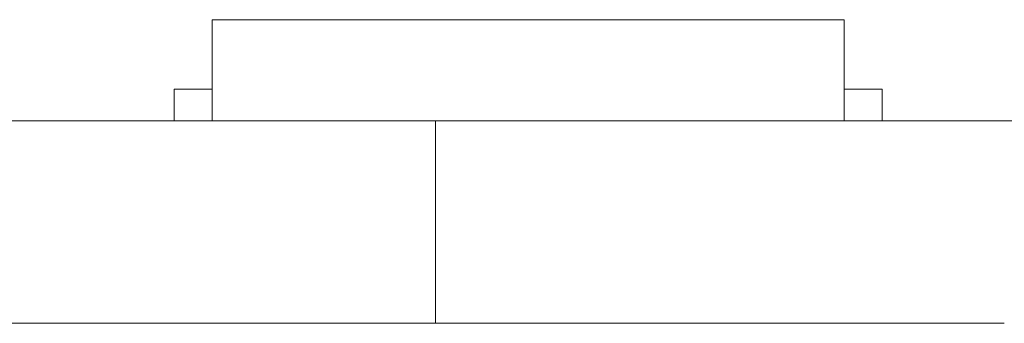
# Model space of a CAD drawing. Header units: inches. Extents: x -36 to 647, y 177 to 609.
# Tile 207 of 256: x 512.5 to 520.29, y 456.47 to 458.87. Entities that reach past the tile are written whole.
import ezdxf

# ---------------------------------------------------------------- set-up
doc = ezdxf.new("R2010")
doc.units = ezdxf.units.IN
doc.header["$MEASUREMENT"] = 0
doc.layers.add('1', color=7, linetype='Continuous')

# ---------------------------------------------------------------- blocks, each defined once
blk = doc.blocks.new('block 2250')
at = {"layer": '1', "color": 155, "lineweight": 18, "true_color": 0x4c7299}
blk.add_lwpolyline([(514.0267, 458.8689), (519.0267, 458.8689)], dxfattribs=at)
blk = doc.blocks.new('block 2251')
at = {"layer": '1', "color": 155, "lineweight": 18, "true_color": 0x4c7299}
blk.add_lwpolyline([(513.7267, 458.3189), (514.0267, 458.3189)], dxfattribs=at)
blk = doc.blocks.new('block 2264')
at = {"layer": '1', "color": 155, "lineweight": 18, "true_color": 0x4c7299}
blk.add_lwpolyline([(515.7924, 458.0689), (406.9054, 458.0689)], dxfattribs=at)
blk = doc.blocks.new('block 2293')
at = {"layer": '1', "color": 155, "lineweight": 18, "true_color": 0x4c7299}
blk.add_lwpolyline([(519.3267, 458.3189), (519.0267, 458.3189)], dxfattribs=at)
blk = doc.blocks.new('block 2541')
at = {"layer": '1', "color": 155, "lineweight": 18, "true_color": 0x4c7299}
blk.add_lwpolyline([(514.0267, 458.8689), (514.0267, 458.0689)], dxfattribs=at)
blk = doc.blocks.new('block 2542')
at = {"layer": '1', "color": 155, "lineweight": 18, "true_color": 0x4c7299}
blk.add_lwpolyline([(519.0267, 458.8689), (519.0267, 458.0689)], dxfattribs=at)
blk = doc.blocks.new('block 2543')
at = {"layer": '1', "color": 155, "lineweight": 18, "true_color": 0x4c7299}
blk.add_lwpolyline([(513.7267, 458.3189), (513.7267, 458.0689)], dxfattribs=at)
blk = doc.blocks.new('block 2544')
at = {"layer": '1', "color": 155, "lineweight": 18, "true_color": 0x4c7299}
blk.add_lwpolyline([(519.3267, 458.3189), (519.3267, 458.0689)], dxfattribs=at)
blk = doc.blocks.new('block 2573')
at = {"layer": '1', "color": 155, "lineweight": 18, "true_color": 0x4c7299}
blk.add_lwpolyline([(515.7924, 456.4689), (515.7924, 458.0689)], dxfattribs=at)
blk = doc.blocks.new('block 2579')
at = {"layer": '1', "color": 155, "lineweight": 18, "true_color": 0x4c7299}
blk.add_lwpolyline([(515.7924, 456.4689), (406.9054, 456.4689)], dxfattribs=at)
blk = doc.blocks.new('block 2718')
at = {"layer": '1', "color": 18, "lineweight": 13, "true_color": 0x4c0000}
blk.add_lwpolyline([(519.1081, 458.0689), (516.0478, 458.0689)], dxfattribs=at)
blk = doc.blocks.new('block 2721')
at = {"layer": '1', "color": 18, "lineweight": 13, "true_color": 0x4c0000}
blk.add_lwpolyline([(519.1081, 458.0689), (516.0478, 458.0689)], dxfattribs=at)
blk = doc.blocks.new('block 2755')
at = {"layer": '1', "color": 18, "lineweight": 13, "true_color": 0x4c0000}
blk.add_lwpolyline([(515.7924, 458.0689), (406.9054, 458.0689)], dxfattribs=at)
blk = doc.blocks.new('block 2761')
at = {"layer": '1', "color": 18, "lineweight": 13, "true_color": 0x4c0000}
blk.add_lwpolyline([(515.7924, 458.0689), (406.9054, 458.0689)], dxfattribs=at)
blk = doc.blocks.new('block 2845')
at = {"layer": '1', "color": 18, "lineweight": 13, "true_color": 0x4c0000}
blk.add_lwpolyline([(395.5667, 458.0689), (527.1311, 458.0689)], dxfattribs=at)
blk = doc.blocks.new('block 2846')
at = {"layer": '1', "color": 18, "lineweight": 13, "true_color": 0x4c0000}
blk.add_lwpolyline([(395.5667, 458.0689), (527.1311, 458.0689)], dxfattribs=at)
blk = doc.blocks.new('block 2860')
at = {"layer": '1', "color": 18, "lineweight": 13, "true_color": 0x4c0000}
blk.add_lwpolyline([(519.1081, 458.0689), (516.0478, 458.0689)], dxfattribs=at)
blk = doc.blocks.new('block 2870')
at = {"layer": '1', "color": 18, "lineweight": 13, "true_color": 0x4c0000}
blk.add_lwpolyline([(519.1081, 458.0689), (516.0478, 458.0689)], dxfattribs=at)
blk = doc.blocks.new('block 2876')
at = {"layer": '1', "color": 18, "lineweight": 13, "true_color": 0x4c0000}
blk.add_lwpolyline([(513.0482, 458.0689), (513.4482, 458.0689)], dxfattribs=at)
blk = doc.blocks.new('block 2880')
at = {"layer": '1', "color": 18, "lineweight": 13, "true_color": 0x4c0000}
blk.add_lwpolyline([(513.0482, 458.0689), (513.4482, 458.0689)], dxfattribs=at)
blk = doc.blocks.new('block 7531')
at = {"layer": '1', "color": 18, "lineweight": 13, "true_color": 0x4c0000}
blk.add_open_spline([(515.7924, 458.0689), (515.7926, 458.0689), (515.8087, 458.0689), (515.8087, 458.0689), (515.8087, 458.0689), (515.8521, 458.0689), (515.8521, 458.0689), (515.8521, 458.0689), (515.9236, 458.0689), (515.9236, 458.0689), (515.9236, 458.0689), (516.0229, 458.0689), (516.0229, 458.0689), (516.0229, 458.0689), (516.1487, 458.0689), (516.1487, 458.0689), (516.1487, 458.0689), (516.2985, 458.0689), (516.2985, 458.0689), (516.2985, 458.0689), (516.4692, 458.0689), (516.4692, 458.0689), (516.4692, 458.0689), (516.6567, 458.0689), (516.6567, 458.0689), (516.6567, 458.0689), (516.8568, 458.0689), (516.8568, 458.0689), (516.8568, 458.0689), (517.068, 458.0689), (517.068, 458.0689), (517.068, 458.0689), (517.2955, 458.0689), (517.2955, 458.0689), (517.2955, 458.0689), (517.5365, 458.0689), (517.5365, 458.0689), (517.5365, 458.0689), (518.0424, 458.0689), (518.0424, 458.0689), (518.0424, 458.0689), (518.5483, 458.0689), (518.5483, 458.0689), (518.5483, 458.0689), (518.7893, 458.0689), (518.7893, 458.0689), (518.7893, 458.0689), (519.0167, 458.0689), (519.0167, 458.0689), (519.0167, 458.0689), (519.228, 458.0689), (519.228, 458.0689), (519.228, 458.0689), (519.428, 458.0689), (519.428, 458.0689), (519.428, 458.0689), (519.6155, 458.0689), (519.6155, 458.0689), (519.6155, 458.0689), (519.7862, 458.0689), (519.7862, 458.0689), (519.7862, 458.0689), (519.9361, 458.0689), (519.9361, 458.0689), (519.9361, 458.0689), (520.0619, 458.0689), (520.0619, 458.0689), (520.0619, 458.0689), (520.1612, 458.0689), (520.1612, 458.0689), (520.1612, 458.0689), (520.2326, 458.0689), (520.2326, 458.0689), (520.2326, 458.0689), (520.2761, 458.0689), (520.2761, 458.0689), (520.2761, 458.0689), (520.2922, 458.0689), (520.2922, 458.0689)], degree=3, knots=[0, 0, 0, 0, 1, 1, 1, 2, 2, 2, 3, 3, 3, 4, 4, 4, 5, 5, 5, 6, 6, 6, 7, 7, 7, 8, 8, 8, 9, 9, 9, 10, 10, 10, 11, 11, 11, 12, 12, 12, 13, 13, 13, 14, 14, 14, 15, 15, 15, 16, 16, 16, 17, 17, 17, 18, 18, 18, 19, 19, 19, 20, 20, 20, 21, 21, 21, 22, 22, 22, 23, 23, 23, 24, 24, 24, 25, 25, 25, 26, 26, 26, 26], dxfattribs=at)
blk = doc.blocks.new('block 7532')
at = {"layer": '1', "color": 155, "lineweight": 18, "true_color": 0x4c7299}
blk.add_open_spline([(520.2924, 458.0689), (520.2924, 458.0689), (520.2802, 458.0689), (520.2802, 458.0689), (520.2802, 458.0689), (520.2442, 458.0689), (520.2442, 458.0689), (520.2442, 458.0689), (520.1834, 458.0689), (520.1834, 458.0689), (520.1834, 458.0689), (520.098, 458.0689), (520.098, 458.0689), (520.098, 458.0689), (519.9887, 458.0689), (519.9887, 458.0689), (519.9887, 458.0689), (519.8571, 458.0689), (519.8571, 458.0689), (519.8571, 458.0689), (519.7058, 458.0689), (519.7058, 458.0689), (519.7058, 458.0689), (519.5378, 458.0689), (519.5378, 458.0689), (519.5378, 458.0689), (519.3564, 458.0689), (519.3564, 458.0689), (519.3564, 458.0689), (519.1655, 458.0689), (519.1655, 458.0689), (519.1655, 458.0689), (518.9629, 458.0689), (518.9629, 458.0689), (518.9629, 458.0689), (518.7462, 458.0689), (518.7462, 458.0689), (518.7462, 458.0689), (518.5182, 458.0689), (518.5182, 458.0689), (518.5182, 458.0689), (518.0422, 458.0689), (518.0422, 458.0689), (518.0422, 458.0689), (517.5662, 458.0689), (517.5662, 458.0689), (517.5662, 458.0689), (517.3382, 458.0689), (517.3382, 458.0689), (517.3382, 458.0689), (517.1215, 458.0689), (517.1215, 458.0689), (517.1215, 458.0689), (516.919, 458.0689), (516.919, 458.0689), (516.919, 458.0689), (516.728, 458.0689), (516.728, 458.0689), (516.728, 458.0689), (516.5467, 458.0689), (516.5467, 458.0689), (516.5467, 458.0689), (516.3787, 458.0689), (516.3787, 458.0689), (516.3787, 458.0689), (516.2274, 458.0689), (516.2274, 458.0689), (516.2274, 458.0689), (516.0959, 458.0689), (516.0959, 458.0689), (516.0959, 458.0689), (515.9866, 458.0689), (515.9866, 458.0689), (515.9866, 458.0689), (515.9012, 458.0689), (515.9012, 458.0689), (515.9012, 458.0689), (515.8405, 458.0689), (515.8405, 458.0689), (515.8405, 458.0689), (515.8045, 458.0689), (515.8045, 458.0689), (515.8045, 458.0689), (515.7924, 458.0689), (515.7924, 458.0689)], degree=3, knots=[0, 0, 0, 0, 1, 1, 1, 2, 2, 2, 3, 3, 3, 4, 4, 4, 5, 5, 5, 6, 6, 6, 7, 7, 7, 8, 8, 8, 9, 9, 9, 10, 10, 10, 11, 11, 11, 12, 12, 12, 13, 13, 13, 14, 14, 14, 15, 15, 15, 16, 16, 16, 17, 17, 17, 18, 18, 18, 19, 19, 19, 20, 20, 20, 21, 21, 21, 22, 22, 22, 23, 23, 23, 24, 24, 24, 25, 25, 25, 26, 26, 26, 27, 27, 27, 28, 28, 28, 28], dxfattribs=at)
blk = doc.blocks.new('block 7541')
at = {"layer": '1', "color": 155, "lineweight": 18, "true_color": 0x4c7299}
blk.add_open_spline([(520.2924, 456.4689), (520.2924, 456.4689), (520.2802, 456.4689), (520.2802, 456.4689), (520.2802, 456.4689), (520.2442, 456.4689), (520.2442, 456.4689), (520.2442, 456.4689), (520.1834, 456.4689), (520.1834, 456.4689), (520.1834, 456.4689), (520.098, 456.4689), (520.098, 456.4689), (520.098, 456.4689), (519.9887, 456.4689), (519.9887, 456.4689), (519.9887, 456.4689), (519.8571, 456.4689), (519.8571, 456.4689), (519.8571, 456.4689), (519.7058, 456.4689), (519.7058, 456.4689), (519.7058, 456.4689), (519.5378, 456.4689), (519.5378, 456.4689), (519.5378, 456.4689), (519.3564, 456.4689), (519.3564, 456.4689), (519.3564, 456.4689), (519.1655, 456.4689), (519.1655, 456.4689), (519.1655, 456.4689), (518.9629, 456.4689), (518.9629, 456.4689), (518.9629, 456.4689), (518.7462, 456.4689), (518.7462, 456.4689), (518.7462, 456.4689), (518.5182, 456.4689), (518.5182, 456.4689), (518.5182, 456.4689), (518.0422, 456.4689), (518.0422, 456.4689), (518.0422, 456.4689), (517.5662, 456.4689), (517.5662, 456.4689), (517.5662, 456.4689), (517.3382, 456.4689), (517.3382, 456.4689), (517.3382, 456.4689), (517.1215, 456.4689), (517.1215, 456.4689), (517.1215, 456.4689), (516.919, 456.4689), (516.919, 456.4689), (516.919, 456.4689), (516.728, 456.4689), (516.728, 456.4689), (516.728, 456.4689), (516.5467, 456.4689), (516.5467, 456.4689), (516.5467, 456.4689), (516.3787, 456.4689), (516.3787, 456.4689), (516.3787, 456.4689), (516.2274, 456.4689), (516.2274, 456.4689), (516.2274, 456.4689), (516.0959, 456.4689), (516.0959, 456.4689), (516.0959, 456.4689), (515.9866, 456.4689), (515.9866, 456.4689), (515.9866, 456.4689), (515.9012, 456.4689), (515.9012, 456.4689), (515.9012, 456.4689), (515.8405, 456.4689), (515.8405, 456.4689), (515.8405, 456.4689), (515.8045, 456.4689), (515.8045, 456.4689), (515.8045, 456.4689), (515.7924, 456.4689), (515.7924, 456.4689)], degree=3, knots=[0, 0, 0, 0, 1, 1, 1, 2, 2, 2, 3, 3, 3, 4, 4, 4, 5, 5, 5, 6, 6, 6, 7, 7, 7, 8, 8, 8, 9, 9, 9, 10, 10, 10, 11, 11, 11, 12, 12, 12, 13, 13, 13, 14, 14, 14, 15, 15, 15, 16, 16, 16, 17, 17, 17, 18, 18, 18, 19, 19, 19, 20, 20, 20, 21, 21, 21, 22, 22, 22, 23, 23, 23, 24, 24, 24, 25, 25, 25, 26, 26, 26, 27, 27, 27, 28, 28, 28, 28], dxfattribs=at)
blk = doc.blocks.new('block 7542')
at = {"layer": '1', "color": 18, "lineweight": 13, "true_color": 0x4c0000}
blk.add_open_spline([(277.6797, 458.0689), (277.6797, 458.0689), (202.8704, 458.0689), (202.8704, 458.0689), (202.8704, 458.0689), (165.4658, 458.0689), (165.4658, 458.0689), (165.4658, 458.0689), (160.7902, 458.0689), (160.7902, 458.0689), (160.7902, 458.0689), (158.4524, 458.0689), (158.4524, 458.0689), (158.4524, 458.0689), (157.2662, 458.0689), (157.2662, 458.0689), (157.2662, 458.0689), (153.2884, 458.0689), (153.2884, 458.0689), (153.2884, 458.0689), (152.2514, 458.0689), (152.2514, 458.0689), (152.2514, 458.0689), (149.9136, 458.0689), (149.9136, 458.0689), (149.9136, 458.0689), (131.2113, 458.0689), (131.2113, 458.0689), (131.2113, 458.0689), (56.402, 458.0689), (56.402, 458.0689), (56.402, 458.0689), (37.6997, 458.0689), (37.6997, 458.0689), (37.6997, 458.0689), (28.3485, 458.0689), (28.3485, 458.0689), (28.3485, 458.0689), (23.673, 458.0689), (23.673, 458.0689), (23.673, 458.0689), (21.3896, 458.0689), (21.3896, 458.0689), (21.3896, 458.0689), (20.5239, 458.0689), (20.5239, 458.0689), (20.5239, 458.0689), (5.6337, 458.0689), (5.6337, 458.0689), (5.6337, 458.0689), (4.2572, 458.0689), (4.2572, 458.0689), (4.2572, 458.0689), (1.9195, 458.0689), (1.9195, 458.0689), (1.9195, 458.0689), (-2.7561, 458.0689), (-2.7561, 458.0689), (-2.7561, 458.0689), (-12.1073, 458.0689), (-12.1073, 458.0689), (-12.1073, 458.0689), (-14.3267, 458.0689), (-14.3267, 458.0689), (-14.3267, 458.0689), (-13.5047, 458.0689), (-13.5047, 458.0689), (-13.5047, 458.0689), (-11.167, 458.0689), (-11.167, 458.0689), (-11.167, 458.0689), (-6.4914, 458.0689), (-6.4914, 458.0689), (-6.4914, 458.0689), (2.8598, 458.0689), (2.8598, 458.0689), (2.8598, 458.0689), (9.9828, 458.0689), (9.9828, 458.0689), (9.9828, 458.0689), (11.3987, 458.0689), (11.3987, 458.0689), (11.3987, 458.0689), (13.7365, 458.0689), (13.7365, 458.0689), (13.7365, 458.0689), (18.4121, 458.0689), (18.4121, 458.0689), (18.4121, 458.0689), (37.1144, 458.0689), (37.1144, 458.0689), (37.1144, 458.0689), (111.9237, 458.0689), (111.9237, 458.0689), (111.9237, 458.0689), (130.626, 458.0689), (130.626, 458.0689), (130.626, 458.0689), (139.9772, 458.0689), (139.9772, 458.0689), (139.9772, 458.0689), (143.0499, 458.0689), (143.0499, 458.0689), (143.0499, 458.0689), (145.3437, 458.0689), (145.3437, 458.0689), (145.3437, 458.0689), (146.1784, 458.0689), (146.1784, 458.0689), (146.1784, 458.0689), (183.583, 458.0689), (183.583, 458.0689), (183.583, 458.0689), (258.3923, 458.0689), (258.3923, 458.0689), (258.3923, 458.0689), (289.4917, 458.0689), (289.4917, 458.0689), (289.4917, 458.0689), (326.8964, 458.0689), (326.8964, 458.0689), (326.8964, 458.0689), (364.301, 458.0689), (364.301, 458.0689), (364.301, 458.0689), (383.0033, 458.0689), (383.0033, 458.0689), (383.0033, 458.0689), (387.6789, 458.0689), (387.6789, 458.0689), (387.6789, 458.0689), (390.0167, 458.0689), (390.0167, 458.0689), (390.0167, 458.0689), (391.2325, 458.0689), (391.2325, 458.0689), (391.2325, 458.0689), (395.2018, 458.0689), (395.2018, 458.0689), (395.2018, 458.0689), (396.2149, 458.0689), (396.2149, 458.0689), (396.2149, 458.0689), (398.5527, 458.0689), (398.5527, 458.0689), (398.5527, 458.0689), (473.3619, 458.0689), (473.3619, 458.0689), (473.3619, 458.0689), (510.7666, 458.0689), (510.7666, 458.0689), (510.7666, 458.0689), (520.1177, 458.0689), (520.1177, 458.0689), (520.1177, 458.0689), (524.7933, 458.0689), (524.7933, 458.0689), (524.7933, 458.0689), (527.1311, 458.0689), (527.1311, 458.0689), (527.1311, 458.0689), (527.9528, 458.0689), (527.9528, 458.0689), (527.9528, 458.0689), (535.6701, 458.0689), (535.6701, 458.0689), (535.6701, 458.0689), (545.0212, 458.0689), (545.0212, 458.0689), (545.0212, 458.0689), (545.6185, 458.0689), (545.6185, 458.0689), (545.6185, 458.0689), (536.2673, 458.0689), (536.2673, 458.0689), (536.2673, 458.0689), (531.6311, 458.0689), (531.6311, 458.0689), (531.6311, 458.0689), (530.7777, 458.0689), (530.7777, 458.0689), (530.7777, 458.0689), (528.4683, 458.0689), (528.4683, 458.0689), (528.4683, 458.0689), (525.3906, 458.0689), (525.3906, 458.0689), (525.3906, 458.0689), (520.715, 458.0689), (520.715, 458.0689), (520.715, 458.0689), (519.7844, 458.0689), (519.7844, 458.0689), (519.7844, 458.0689), (517.5884, 458.0689), (517.5884, 458.0689), (517.5884, 458.0689), (514.5138, 458.0689), (514.5138, 458.0689), (514.5138, 458.0689), (495.8115, 458.0689), (495.8115, 458.0689), (495.8115, 458.0689), (421.0023, 458.0689), (421.0023, 458.0689), (421.0023, 458.0689), (411.6511, 458.0689), (411.6511, 458.0689), (411.6511, 458.0689), (406.9755, 458.0689), (406.9755, 458.0689), (406.9755, 458.0689), (406.1388, 458.0689), (406.1388, 458.0689), (406.1388, 458.0689), (403.8462, 458.0689), (403.8462, 458.0689), (403.8462, 458.0689), (400.7729, 458.0689), (400.7729, 458.0689), (400.7729, 458.0689), (396.0974, 458.0689), (396.0974, 458.0689), (396.0974, 458.0689), (386.7462, 458.0689), (386.7462, 458.0689), (386.7462, 458.0689), (349.3416, 458.0689), (349.3416, 458.0689), (349.3416, 458.0689), (311.9369, 458.0689), (311.9369, 458.0689), (311.9369, 458.0689), (293.2346, 458.0689), (293.2346, 458.0689), (293.2346, 458.0689), (283.8835, 458.0689), (283.8835, 458.0689), (283.8835, 458.0689), (280.8066, 458.0689), (280.8066, 458.0689), (280.8066, 458.0689), (278.5024, 458.0689), (278.5024, 458.0689), (278.5024, 458.0689), (277.6797, 458.0689), (277.6797, 458.0689)], degree=3, knots=[0, 0, 0, 0, 1, 1, 1, 2, 2, 2, 3, 3, 3, 4, 4, 4, 5, 5, 5, 6, 6, 6, 7, 7, 7, 8, 8, 8, 9, 9, 9, 10, 10, 10, 11, 11, 11, 12, 12, 12, 13, 13, 13, 14, 14, 14, 15, 15, 15, 16, 16, 16, 17, 17, 17, 18, 18, 18, 19, 19, 19, 20, 20, 20, 21, 21, 21, 22, 22, 22, 23, 23, 23, 24, 24, 24, 25, 25, 25, 26, 26, 26, 27, 27, 27, 28, 28, 28, 29, 29, 29, 30, 30, 30, 31, 31, 31, 32, 32, 32, 33, 33, 33, 34, 34, 34, 35, 35, 35, 36, 36, 36, 37, 37, 37, 38, 38, 38, 39, 39, 39, 40, 40, 40, 41, 41, 41, 42, 42, 42, 43, 43, 43, 44, 44, 44, 45, 45, 45, 46, 46, 46, 47, 47, 47, 48, 48, 48, 49, 49, 49, 50, 50, 50, 51, 51, 51, 52, 52, 52, 53, 53, 53, 54, 54, 54, 55, 55, 55, 56, 56, 56, 57, 57, 57, 58, 58, 58, 59, 59, 59, 60, 60, 60, 61, 61, 61, 62, 62, 62, 63, 63, 63, 64, 64, 64, 65, 65, 65, 66, 66, 66, 67, 67, 67, 68, 68, 68, 69, 69, 69, 70, 70, 70, 71, 71, 71, 72, 72, 72, 73, 73, 73, 74, 74, 74, 75, 75, 75, 76, 76, 76, 77, 77, 77, 78, 78, 78, 79, 79, 79, 80, 80, 80, 81, 81, 81, 82, 82, 82, 82], dxfattribs=at)
blk = doc.blocks.new('block 7599')
at = {"layer": '1', "color": 18, "lineweight": 13, "true_color": 0x4c0000}
blk.add_open_spline([(519.4081, 458.0689), (519.2313, 458.0689), (519.0546, 458.0689), (518.8779, 458.0689), (518.8421, 458.0689), (518.8064, 458.0689), (518.7707, 458.0689), (517.863, 458.0689), (516.9554, 458.0689), (516.0478, 458.0689), (515.9512, 458.0689), (515.8546, 458.0689), (515.7581, 458.0689), (515.8546, 458.0689), (515.9512, 458.0689), (516.0478, 458.0689), (516.9554, 458.0689), (517.863, 458.0689), (518.7707, 458.0689), (518.8064, 458.0689), (518.8421, 458.0689), (518.8779, 458.0689), (519.0546, 458.0689), (519.2313, 458.0689), (519.4081, 458.0689), (519.2081, 458.0689), (519.0081, 458.0689), (518.8081, 458.0689), (519.0081, 458.0689), (519.2081, 458.0689), (519.4081, 458.0689)], degree=3, knots=[0, 0, 0, 0, 1, 1, 1, 2, 2, 2, 3, 3, 3, 4, 4, 4, 5, 5, 5, 6, 6, 6, 7, 7, 7, 8, 8, 8, 9, 9, 9, 10, 10, 10, 10], dxfattribs=at)
blk = doc.blocks.new('block 7651')
at = {"layer": '1', "color": 18, "lineweight": 13, "true_color": 0x4c0000}
blk.add_open_spline([(519.4081, 458.0689), (519.2313, 458.0689), (519.0546, 458.0689), (518.8779, 458.0689), (518.8421, 458.0689), (518.8064, 458.0689), (518.7707, 458.0689), (517.863, 458.0689), (516.9554, 458.0689), (516.0478, 458.0689), (515.9512, 458.0689), (515.8546, 458.0689), (515.7581, 458.0689), (515.8546, 458.0689), (515.9512, 458.0689), (516.0478, 458.0689), (516.9554, 458.0689), (517.863, 458.0689), (518.7707, 458.0689), (518.8064, 458.0689), (518.8421, 458.0689), (518.8779, 458.0689), (519.0546, 458.0689), (519.2313, 458.0689), (519.4081, 458.0689), (519.2081, 458.0689), (519.0081, 458.0689), (518.8081, 458.0689), (519.0081, 458.0689), (519.2081, 458.0689), (519.4081, 458.0689)], degree=3, knots=[0, 0, 0, 0, 1, 1, 1, 2, 2, 2, 3, 3, 3, 4, 4, 4, 5, 5, 5, 6, 6, 6, 7, 7, 7, 8, 8, 8, 9, 9, 9, 10, 10, 10, 10], dxfattribs=at)
blk = doc.blocks.new('block 7668')
at = {"layer": '1', "color": 18, "lineweight": 13, "true_color": 0x4c0000}
blk.add_open_spline([(514.9685, 458.0689), (515.065, 458.0689), (515.1615, 458.0689), (515.2581, 458.0689), (515.1615, 458.0689), (515.065, 458.0689), (514.9685, 458.0689), (514.7275, 458.0689), (514.4865, 458.0689), (514.2455, 458.0689), (514.2098, 458.0689), (514.1741, 458.0689), (514.1384, 458.0689), (513.9616, 458.0689), (513.7848, 458.0689), (513.6081, 458.0689), (513.8081, 458.0689), (514.0081, 458.0689), (514.2081, 458.0689), (514.0081, 458.0689), (513.8081, 458.0689), (513.6081, 458.0689), (513.7848, 458.0689), (513.9616, 458.0689), (514.1384, 458.0689), (514.1741, 458.0689), (514.2098, 458.0689), (514.2455, 458.0689), (514.4865, 458.0689), (514.7275, 458.0689), (514.9685, 458.0689)], degree=3, knots=[0, 0, 0, 0, 1, 1, 1, 2, 2, 2, 3, 3, 3, 4, 4, 4, 5, 5, 5, 6, 6, 6, 7, 7, 7, 8, 8, 8, 9, 9, 9, 10, 10, 10, 10], dxfattribs=at)
blk = doc.blocks.new('block 7758')
at = {"layer": '1', "color": 18, "lineweight": 13, "true_color": 0x4c0000}
blk.add_open_spline([(514.9685, 458.0689), (515.065, 458.0689), (515.1615, 458.0689), (515.2581, 458.0689), (515.1615, 458.0689), (515.065, 458.0689), (514.9685, 458.0689), (514.7275, 458.0689), (514.4865, 458.0689), (514.2455, 458.0689), (514.2098, 458.0689), (514.1741, 458.0689), (514.1384, 458.0689), (513.9616, 458.0689), (513.7848, 458.0689), (513.6081, 458.0689), (513.8081, 458.0689), (514.0081, 458.0689), (514.2081, 458.0689), (514.0081, 458.0689), (513.8081, 458.0689), (513.6081, 458.0689), (513.7848, 458.0689), (513.9616, 458.0689), (514.1384, 458.0689), (514.1741, 458.0689), (514.2098, 458.0689), (514.2455, 458.0689), (514.4865, 458.0689), (514.7275, 458.0689), (514.9685, 458.0689)], degree=3, knots=[0, 0, 0, 0, 1, 1, 1, 2, 2, 2, 3, 3, 3, 4, 4, 4, 5, 5, 5, 6, 6, 6, 7, 7, 7, 8, 8, 8, 9, 9, 9, 10, 10, 10, 10], dxfattribs=at)
blk = doc.blocks.new('block 7765')
at = {"layer": '1', "color": 18, "lineweight": 13, "true_color": 0x4c0000}
blk.add_open_spline([(514.9685, 458.0689), (515.065, 458.0689), (515.1615, 458.0689), (515.2581, 458.0689), (515.1615, 458.0689), (515.065, 458.0689), (514.9685, 458.0689), (514.7275, 458.0689), (514.4865, 458.0689), (514.2455, 458.0689), (514.2098, 458.0689), (514.1741, 458.0689), (514.1384, 458.0689), (513.9616, 458.0689), (513.7848, 458.0689), (513.6081, 458.0689), (513.8081, 458.0689), (514.0081, 458.0689), (514.2081, 458.0689), (514.0081, 458.0689), (513.8081, 458.0689), (513.6081, 458.0689), (513.7848, 458.0689), (513.9616, 458.0689), (514.1384, 458.0689), (514.1741, 458.0689), (514.2098, 458.0689), (514.2455, 458.0689), (514.4865, 458.0689), (514.7275, 458.0689), (514.9685, 458.0689)], degree=3, knots=[0, 0, 0, 0, 1, 1, 1, 2, 2, 2, 3, 3, 3, 4, 4, 4, 5, 5, 5, 6, 6, 6, 7, 7, 7, 8, 8, 8, 9, 9, 9, 10, 10, 10, 10], dxfattribs=at)
blk = doc.blocks.new('block 7780')
at = {"layer": '1', "color": 18, "lineweight": 13, "true_color": 0x4c0000}
blk.add_open_spline([(519.4081, 458.0689), (519.2313, 458.0689), (519.0546, 458.0689), (518.8779, 458.0689), (518.8421, 458.0689), (518.8064, 458.0689), (518.7707, 458.0689), (517.863, 458.0689), (516.9554, 458.0689), (516.0478, 458.0689), (515.9512, 458.0689), (515.8546, 458.0689), (515.7581, 458.0689), (515.8546, 458.0689), (515.9512, 458.0689), (516.0478, 458.0689), (516.9554, 458.0689), (517.863, 458.0689), (518.7707, 458.0689), (518.8064, 458.0689), (518.8421, 458.0689), (518.8779, 458.0689), (519.0546, 458.0689), (519.2313, 458.0689), (519.4081, 458.0689), (519.2081, 458.0689), (519.0081, 458.0689), (518.8081, 458.0689), (519.0081, 458.0689), (519.2081, 458.0689), (519.4081, 458.0689)], degree=3, knots=[0, 0, 0, 0, 1, 1, 1, 2, 2, 2, 3, 3, 3, 4, 4, 4, 5, 5, 5, 6, 6, 6, 7, 7, 7, 8, 8, 8, 9, 9, 9, 10, 10, 10, 10], dxfattribs=at)
blk = doc.blocks.new('block 7843')
at = {"layer": '1', "color": 18, "lineweight": 13, "true_color": 0x4c0000}
blk.add_open_spline([(514.9685, 458.0689), (515.065, 458.0689), (515.1615, 458.0689), (515.2581, 458.0689), (515.1615, 458.0689), (515.065, 458.0689), (514.9685, 458.0689), (514.7275, 458.0689), (514.4865, 458.0689), (514.2455, 458.0689), (514.2098, 458.0689), (514.1741, 458.0689), (514.1384, 458.0689), (513.9616, 458.0689), (513.7848, 458.0689), (513.6081, 458.0689), (513.8081, 458.0689), (514.0081, 458.0689), (514.2081, 458.0689), (514.0081, 458.0689), (513.8081, 458.0689), (513.6081, 458.0689), (513.7848, 458.0689), (513.9616, 458.0689), (514.1384, 458.0689), (514.1741, 458.0689), (514.2098, 458.0689), (514.2455, 458.0689), (514.4865, 458.0689), (514.7275, 458.0689), (514.9685, 458.0689)], degree=3, knots=[0, 0, 0, 0, 1, 1, 1, 2, 2, 2, 3, 3, 3, 4, 4, 4, 5, 5, 5, 6, 6, 6, 7, 7, 7, 8, 8, 8, 9, 9, 9, 10, 10, 10, 10], dxfattribs=at)
blk = doc.blocks.new('block 7909')
at = {"layer": '1', "color": 18, "lineweight": 13, "true_color": 0x4c0000}
blk.add_open_spline([(519.4081, 458.0689), (519.2313, 458.0689), (519.0546, 458.0689), (518.8779, 458.0689), (518.8421, 458.0689), (518.8064, 458.0689), (518.7707, 458.0689), (517.863, 458.0689), (516.9554, 458.0689), (516.0478, 458.0689), (515.9512, 458.0689), (515.8546, 458.0689), (515.7581, 458.0689), (515.8546, 458.0689), (515.9512, 458.0689), (516.0478, 458.0689), (516.9554, 458.0689), (517.863, 458.0689), (518.7707, 458.0689), (518.8064, 458.0689), (518.8421, 458.0689), (518.8779, 458.0689), (519.0546, 458.0689), (519.2313, 458.0689), (519.4081, 458.0689), (519.2081, 458.0689), (519.0081, 458.0689), (518.8081, 458.0689), (519.0081, 458.0689), (519.2081, 458.0689), (519.4081, 458.0689)], degree=3, knots=[0, 0, 0, 0, 1, 1, 1, 2, 2, 2, 3, 3, 3, 4, 4, 4, 5, 5, 5, 6, 6, 6, 7, 7, 7, 8, 8, 8, 9, 9, 9, 10, 10, 10, 10], dxfattribs=at)
blk = doc.blocks.new('block 7926')
at = {"layer": '1', "color": 18, "lineweight": 13, "true_color": 0x4c0000}
blk.add_open_spline([(277.6797, 458.0689), (277.6797, 458.0689), (202.8704, 458.0689), (202.8704, 458.0689), (202.8704, 458.0689), (165.4658, 458.0689), (165.4658, 458.0689), (165.4658, 458.0689), (160.7902, 458.0689), (160.7902, 458.0689), (160.7902, 458.0689), (158.4524, 458.0689), (158.4524, 458.0689), (158.4524, 458.0689), (157.2662, 458.0689), (157.2662, 458.0689), (157.2662, 458.0689), (153.2884, 458.0689), (153.2884, 458.0689), (153.2884, 458.0689), (152.2514, 458.0689), (152.2514, 458.0689), (152.2514, 458.0689), (149.9136, 458.0689), (149.9136, 458.0689), (149.9136, 458.0689), (131.2113, 458.0689), (131.2113, 458.0689), (131.2113, 458.0689), (56.402, 458.0689), (56.402, 458.0689), (56.402, 458.0689), (37.6997, 458.0689), (37.6997, 458.0689), (37.6997, 458.0689), (28.3485, 458.0689), (28.3485, 458.0689), (28.3485, 458.0689), (23.673, 458.0689), (23.673, 458.0689), (23.673, 458.0689), (21.3896, 458.0689), (21.3896, 458.0689), (21.3896, 458.0689), (20.5239, 458.0689), (20.5239, 458.0689), (20.5239, 458.0689), (5.6337, 458.0689), (5.6337, 458.0689), (5.6337, 458.0689), (4.2572, 458.0689), (4.2572, 458.0689), (4.2572, 458.0689), (1.9195, 458.0689), (1.9195, 458.0689), (1.9195, 458.0689), (-2.7561, 458.0689), (-2.7561, 458.0689), (-2.7561, 458.0689), (-12.1073, 458.0689), (-12.1073, 458.0689), (-12.1073, 458.0689), (-14.3267, 458.0689), (-14.3267, 458.0689), (-14.3267, 458.0689), (-13.5047, 458.0689), (-13.5047, 458.0689), (-13.5047, 458.0689), (-11.167, 458.0689), (-11.167, 458.0689), (-11.167, 458.0689), (-6.4914, 458.0689), (-6.4914, 458.0689), (-6.4914, 458.0689), (2.8598, 458.0689), (2.8598, 458.0689), (2.8598, 458.0689), (9.9828, 458.0689), (9.9828, 458.0689), (9.9828, 458.0689), (11.3987, 458.0689), (11.3987, 458.0689), (11.3987, 458.0689), (13.7365, 458.0689), (13.7365, 458.0689), (13.7365, 458.0689), (18.4121, 458.0689), (18.4121, 458.0689), (18.4121, 458.0689), (37.1144, 458.0689), (37.1144, 458.0689), (37.1144, 458.0689), (111.9237, 458.0689), (111.9237, 458.0689), (111.9237, 458.0689), (130.626, 458.0689), (130.626, 458.0689), (130.626, 458.0689), (139.9772, 458.0689), (139.9772, 458.0689), (139.9772, 458.0689), (143.0499, 458.0689), (143.0499, 458.0689), (143.0499, 458.0689), (145.3437, 458.0689), (145.3437, 458.0689), (145.3437, 458.0689), (146.1784, 458.0689), (146.1784, 458.0689), (146.1784, 458.0689), (183.583, 458.0689), (183.583, 458.0689), (183.583, 458.0689), (258.3923, 458.0689), (258.3923, 458.0689), (258.3923, 458.0689), (289.4917, 458.0689), (289.4917, 458.0689), (289.4917, 458.0689), (326.8964, 458.0689), (326.8964, 458.0689), (326.8964, 458.0689), (364.301, 458.0689), (364.301, 458.0689), (364.301, 458.0689), (383.0033, 458.0689), (383.0033, 458.0689), (383.0033, 458.0689), (387.6789, 458.0689), (387.6789, 458.0689), (387.6789, 458.0689), (390.0167, 458.0689), (390.0167, 458.0689), (390.0167, 458.0689), (391.2325, 458.0689), (391.2325, 458.0689), (391.2325, 458.0689), (395.2018, 458.0689), (395.2018, 458.0689), (395.2018, 458.0689), (396.2149, 458.0689), (396.2149, 458.0689), (396.2149, 458.0689), (398.5527, 458.0689), (398.5527, 458.0689), (398.5527, 458.0689), (473.3619, 458.0689), (473.3619, 458.0689), (473.3619, 458.0689), (510.7666, 458.0689), (510.7666, 458.0689), (510.7666, 458.0689), (520.1177, 458.0689), (520.1177, 458.0689), (520.1177, 458.0689), (524.7933, 458.0689), (524.7933, 458.0689), (524.7933, 458.0689), (527.1311, 458.0689), (527.1311, 458.0689), (527.1311, 458.0689), (527.9528, 458.0689), (527.9528, 458.0689), (527.9528, 458.0689), (535.6701, 458.0689), (535.6701, 458.0689), (535.6701, 458.0689), (545.0212, 458.0689), (545.0212, 458.0689), (545.0212, 458.0689), (545.6185, 458.0689), (545.6185, 458.0689), (545.6185, 458.0689), (536.2673, 458.0689), (536.2673, 458.0689), (536.2673, 458.0689), (531.6311, 458.0689), (531.6311, 458.0689), (531.6311, 458.0689), (530.7777, 458.0689), (530.7777, 458.0689), (530.7777, 458.0689), (528.4683, 458.0689), (528.4683, 458.0689), (528.4683, 458.0689), (525.3906, 458.0689), (525.3906, 458.0689), (525.3906, 458.0689), (520.715, 458.0689), (520.715, 458.0689), (520.715, 458.0689), (519.7844, 458.0689), (519.7844, 458.0689), (519.7844, 458.0689), (517.5884, 458.0689), (517.5884, 458.0689), (517.5884, 458.0689), (514.5138, 458.0689), (514.5138, 458.0689), (514.5138, 458.0689), (495.8115, 458.0689), (495.8115, 458.0689), (495.8115, 458.0689), (421.0023, 458.0689), (421.0023, 458.0689), (421.0023, 458.0689), (411.6511, 458.0689), (411.6511, 458.0689), (411.6511, 458.0689), (406.9755, 458.0689), (406.9755, 458.0689), (406.9755, 458.0689), (406.1388, 458.0689), (406.1388, 458.0689), (406.1388, 458.0689), (403.8462, 458.0689), (403.8462, 458.0689), (403.8462, 458.0689), (400.7729, 458.0689), (400.7729, 458.0689), (400.7729, 458.0689), (396.0974, 458.0689), (396.0974, 458.0689), (396.0974, 458.0689), (386.7462, 458.0689), (386.7462, 458.0689), (386.7462, 458.0689), (349.3416, 458.0689), (349.3416, 458.0689), (349.3416, 458.0689), (311.9369, 458.0689), (311.9369, 458.0689), (311.9369, 458.0689), (293.2346, 458.0689), (293.2346, 458.0689), (293.2346, 458.0689), (283.8835, 458.0689), (283.8835, 458.0689), (283.8835, 458.0689), (280.8066, 458.0689), (280.8066, 458.0689), (280.8066, 458.0689), (278.5024, 458.0689), (278.5024, 458.0689), (278.5024, 458.0689), (277.6797, 458.0689), (277.6797, 458.0689)], degree=3, knots=[0, 0, 0, 0, 1, 1, 1, 2, 2, 2, 3, 3, 3, 4, 4, 4, 5, 5, 5, 6, 6, 6, 7, 7, 7, 8, 8, 8, 9, 9, 9, 10, 10, 10, 11, 11, 11, 12, 12, 12, 13, 13, 13, 14, 14, 14, 15, 15, 15, 16, 16, 16, 17, 17, 17, 18, 18, 18, 19, 19, 19, 20, 20, 20, 21, 21, 21, 22, 22, 22, 23, 23, 23, 24, 24, 24, 25, 25, 25, 26, 26, 26, 27, 27, 27, 28, 28, 28, 29, 29, 29, 30, 30, 30, 31, 31, 31, 32, 32, 32, 33, 33, 33, 34, 34, 34, 35, 35, 35, 36, 36, 36, 37, 37, 37, 38, 38, 38, 39, 39, 39, 40, 40, 40, 41, 41, 41, 42, 42, 42, 43, 43, 43, 44, 44, 44, 45, 45, 45, 46, 46, 46, 47, 47, 47, 48, 48, 48, 49, 49, 49, 50, 50, 50, 51, 51, 51, 52, 52, 52, 53, 53, 53, 54, 54, 54, 55, 55, 55, 56, 56, 56, 57, 57, 57, 58, 58, 58, 59, 59, 59, 60, 60, 60, 61, 61, 61, 62, 62, 62, 63, 63, 63, 64, 64, 64, 65, 65, 65, 66, 66, 66, 67, 67, 67, 68, 68, 68, 69, 69, 69, 70, 70, 70, 71, 71, 71, 72, 72, 72, 73, 73, 73, 74, 74, 74, 75, 75, 75, 76, 76, 76, 77, 77, 77, 78, 78, 78, 79, 79, 79, 80, 80, 80, 81, 81, 81, 82, 82, 82, 82], dxfattribs=at)
blk = doc.blocks.new('block 7938')
at = {"layer": '1', "color": 18, "lineweight": 13, "true_color": 0x4c0000}
blk.add_open_spline([(515.7924, 458.0689), (515.7926, 458.0689), (515.8087, 458.0689), (515.8087, 458.0689), (515.8087, 458.0689), (515.8521, 458.0689), (515.8521, 458.0689), (515.8521, 458.0689), (515.9236, 458.0689), (515.9236, 458.0689), (515.9236, 458.0689), (516.0229, 458.0689), (516.0229, 458.0689), (516.0229, 458.0689), (516.1487, 458.0689), (516.1487, 458.0689), (516.1487, 458.0689), (516.2985, 458.0689), (516.2985, 458.0689), (516.2985, 458.0689), (516.4692, 458.0689), (516.4692, 458.0689), (516.4692, 458.0689), (516.6567, 458.0689), (516.6567, 458.0689), (516.6567, 458.0689), (516.8568, 458.0689), (516.8568, 458.0689), (516.8568, 458.0689), (517.068, 458.0689), (517.068, 458.0689), (517.068, 458.0689), (517.2955, 458.0689), (517.2955, 458.0689), (517.2955, 458.0689), (517.5365, 458.0689), (517.5365, 458.0689), (517.5365, 458.0689), (518.0424, 458.0689), (518.0424, 458.0689), (518.0424, 458.0689), (518.5483, 458.0689), (518.5483, 458.0689), (518.5483, 458.0689), (518.7893, 458.0689), (518.7893, 458.0689), (518.7893, 458.0689), (519.0167, 458.0689), (519.0167, 458.0689), (519.0167, 458.0689), (519.228, 458.0689), (519.228, 458.0689), (519.228, 458.0689), (519.428, 458.0689), (519.428, 458.0689), (519.428, 458.0689), (519.6155, 458.0689), (519.6155, 458.0689), (519.6155, 458.0689), (519.7862, 458.0689), (519.7862, 458.0689), (519.7862, 458.0689), (519.9361, 458.0689), (519.9361, 458.0689), (519.9361, 458.0689), (520.0619, 458.0689), (520.0619, 458.0689), (520.0619, 458.0689), (520.1612, 458.0689), (520.1612, 458.0689), (520.1612, 458.0689), (520.2326, 458.0689), (520.2326, 458.0689), (520.2326, 458.0689), (520.2761, 458.0689), (520.2761, 458.0689), (520.2761, 458.0689), (520.2922, 458.0689), (520.2922, 458.0689)], degree=3, knots=[0, 0, 0, 0, 1, 1, 1, 2, 2, 2, 3, 3, 3, 4, 4, 4, 5, 5, 5, 6, 6, 6, 7, 7, 7, 8, 8, 8, 9, 9, 9, 10, 10, 10, 11, 11, 11, 12, 12, 12, 13, 13, 13, 14, 14, 14, 15, 15, 15, 16, 16, 16, 17, 17, 17, 18, 18, 18, 19, 19, 19, 20, 20, 20, 21, 21, 21, 22, 22, 22, 23, 23, 23, 24, 24, 24, 25, 25, 25, 26, 26, 26, 26], dxfattribs=at)
blk = doc.blocks.new('block 7958')
at = {"layer": '1', "color": 18, "lineweight": 13, "true_color": 0x4c0000}
blk.add_open_spline([(514.8719, 458.0689), (514.8719, 458.0689), (514.6263, 458.0689), (514.6263, 458.0689), (514.6263, 458.0689), (513.6308, 458.0689), (513.6308, 458.0689), (513.6308, 458.0689), (513.5064, 458.0689), (513.5064, 458.0689), (513.5064, 458.0689), (513.4441, 458.0689), (513.4441, 458.0689), (513.4441, 458.0689), (513.413, 458.0689), (513.413, 458.0689), (513.413, 458.0689), (513.4194, 458.0689), (513.4194, 458.0689), (513.4194, 458.0689), (513.4533, 458.0689), (513.4533, 458.0689), (513.4533, 458.0689), (513.4971, 458.0689), (513.4971, 458.0689), (513.4971, 458.0689), (513.5512, 458.0689), (513.5512, 458.0689), (513.5512, 458.0689), (513.6158, 458.0689), (513.6158, 458.0689), (513.6158, 458.0689), (513.6908, 458.0689), (513.6908, 458.0689), (513.6908, 458.0689), (513.776, 458.0689), (513.776, 458.0689), (513.776, 458.0689), (513.8709, 458.0689), (513.8709, 458.0689), (513.8709, 458.0689), (513.9748, 458.0689), (513.9748, 458.0689), (513.9748, 458.0689), (514.0869, 458.0689), (514.0869, 458.0689), (514.0869, 458.0689), (514.2061, 458.0689), (514.2061, 458.0689), (514.2061, 458.0689), (514.4608, 458.0689), (514.4608, 458.0689), (514.4608, 458.0689), (514.7282, 458.0689), (514.7282, 458.0689), (514.7282, 458.0689), (514.9973, 458.0689), (514.9973, 458.0689), (514.9973, 458.0689), (515.2584, 458.0689), (515.2584, 458.0689), (515.2584, 458.0689), (515.3215, 458.0689), (515.3215, 458.0689), (515.3215, 458.0689), (515.3526, 458.0689), (515.3526, 458.0689), (515.3526, 458.0689), (515.3681, 458.0689), (515.3681, 458.0689), (515.3685, 458.0689), (515.3596, 458.0689), (515.3596, 458.0689), (515.3596, 458.0689), (515.3237, 458.0689), (515.3237, 458.0689), (515.3237, 458.0689), (515.2513, 458.0689), (515.2513, 458.0689), (515.2513, 458.0689), (515.1047, 458.0689), (515.1047, 458.0689), (515.1047, 458.0689), (514.5069, 458.0689), (514.5069, 458.0689), (514.5069, 458.0689), (514.2128, 458.0689), (514.2128, 458.0689), (514.2128, 458.0689), (513.9311, 458.0689), (513.9311, 458.0689), (513.9311, 458.0689), (513.6684, 458.0689), (513.6684, 458.0689), (513.6684, 458.0689), (513.546, 458.0689), (513.546, 458.0689), (513.546, 458.0689), (513.4303, 458.0689), (513.4303, 458.0689), (513.4303, 458.0689), (513.3219, 458.0689), (513.3219, 458.0689), (513.3219, 458.0689), (513.2212, 458.0689), (513.2212, 458.0689), (513.2212, 458.0689), (513.1283, 458.0689), (513.1283, 458.0689), (513.1283, 458.0689), (513.0436, 458.0689), (513.0436, 458.0689), (513.0436, 458.0689), (512.967, 458.0689), (512.967, 458.0689), (512.967, 458.0689), (512.8967, 458.0689), (512.8967, 458.0689), (512.8967, 458.0689), (512.8333, 458.0689), (512.8333, 458.0689), (512.8333, 458.0689), (512.7771, 458.0689), (512.7771, 458.0689), (512.7771, 458.0689), (512.7289, 458.0689), (512.7289, 458.0689), (512.7289, 458.0689), (512.6892, 458.0689), (512.6892, 458.0689), (512.6892, 458.0689), (512.6584, 458.0689), (512.6584, 458.0689), (512.6584, 458.0689), (512.6367, 458.0689), (512.6367, 458.0689), (512.6367, 458.0689), (512.6246, 458.0689), (512.6246, 458.0689), (512.6292, 458.0689), (512.646, 458.0689), (512.646, 458.0689), (512.646, 458.0689), (512.672, 458.0689), (512.672, 458.0689), (512.672, 458.0689), (512.7072, 458.0689), (512.7072, 458.0689), (512.7072, 458.0689), (512.7511, 458.0689), (512.7511, 458.0689), (512.7511, 458.0689), (512.8031, 458.0689), (512.8031, 458.0689), (512.8031, 458.0689), (512.8629, 458.0689), (512.8629, 458.0689), (512.8629, 458.0689), (512.9297, 458.0689), (512.9297, 458.0689), (512.9297, 458.0689), (513.0029, 458.0689), (513.0029, 458.0689), (513.0029, 458.0689), (513.0833, 458.0689), (513.0833, 458.0689), (513.0833, 458.0689), (513.1719, 458.0689), (513.1719, 458.0689), (513.1719, 458.0689), (513.2686, 458.0689), (513.2686, 458.0689), (513.2686, 458.0689), (513.3731, 458.0689), (513.3731, 458.0689), (513.3731, 458.0689), (513.485, 458.0689), (513.485, 458.0689), (513.485, 458.0689), (513.604, 458.0689), (513.604, 458.0689), (513.604, 458.0689), (513.7294, 458.0689), (513.7294, 458.0689), (513.7294, 458.0689), (513.9972, 458.0689), (513.9972, 458.0689), (513.9972, 458.0689), (514.2825, 458.0689), (514.2825, 458.0689), (514.2825, 458.0689), (514.5786, 458.0689), (514.5786, 458.0689), (514.5786, 458.0689), (515.1754, 458.0689), (515.1754, 458.0689), (515.1754, 458.0689), (515.3208, 458.0689), (515.3208, 458.0689), (515.3208, 458.0689), (515.3568, 458.0689), (515.3568, 458.0689), (515.3568, 458.0689), (515.3719, 458.0689), (515.3719, 458.0689), (515.3702, 458.0689), (515.3524, 458.0689), (515.3524, 458.0689), (515.3524, 458.0689), (515.3165, 458.0689), (515.3165, 458.0689), (515.3165, 458.0689), (515.1692, 458.0689), (515.1692, 458.0689), (515.1692, 458.0689), (514.5518, 458.0689), (514.5518, 458.0689), (514.5518, 458.0689), (514.2528, 458.0689), (514.2528, 458.0689), (514.2528, 458.0689), (514.113, 458.0689), (514.113, 458.0689), (514.113, 458.0689), (513.9823, 458.0689), (513.9823, 458.0689), (513.9823, 458.0689), (513.8624, 458.0689), (513.8624, 458.0689), (513.8624, 458.0689), (513.7546, 458.0689), (513.7546, 458.0689), (513.7546, 458.0689), (513.66, 458.0689), (513.66, 458.0689), (513.66, 458.0689), (513.579, 458.0689), (513.579, 458.0689), (513.579, 458.0689), (513.5121, 458.0689), (513.5121, 458.0689), (513.5121, 458.0689), (513.4589, 458.0689), (513.4589, 458.0689), (513.4589, 458.0689), (513.4191, 458.0689), (513.4191, 458.0689), (513.415, 458.0689), (513.413, 458.0689), (513.413, 458.0689), (513.413, 458.0689), (513.4205, 458.0689), (513.4205, 458.0689), (513.4205, 458.0689), (513.462, 458.0689), (513.462, 458.0689), (513.462, 458.0689), (513.5449, 458.0689), (513.5449, 458.0689), (513.5449, 458.0689), (514.8719, 458.0689), (514.8719, 458.0689)], degree=3, knots=[0, 0, 0, 0, 1, 1, 1, 2, 2, 2, 3, 3, 3, 4, 4, 4, 5, 5, 5, 6, 6, 6, 7, 7, 7, 8, 8, 8, 9, 9, 9, 10, 10, 10, 11, 11, 11, 12, 12, 12, 13, 13, 13, 14, 14, 14, 15, 15, 15, 16, 16, 16, 17, 17, 17, 18, 18, 18, 19, 19, 19, 20, 20, 20, 21, 21, 21, 22, 22, 22, 23, 23, 23, 24, 24, 24, 25, 25, 25, 26, 26, 26, 27, 27, 27, 28, 28, 28, 29, 29, 29, 30, 30, 30, 31, 31, 31, 32, 32, 32, 33, 33, 33, 34, 34, 34, 35, 35, 35, 36, 36, 36, 37, 37, 37, 38, 38, 38, 39, 39, 39, 40, 40, 40, 41, 41, 41, 42, 42, 42, 43, 43, 43, 44, 44, 44, 45, 45, 45, 46, 46, 46, 47, 47, 47, 48, 48, 48, 49, 49, 49, 50, 50, 50, 51, 51, 51, 52, 52, 52, 53, 53, 53, 54, 54, 54, 55, 55, 55, 56, 56, 56, 57, 57, 57, 58, 58, 58, 59, 59, 59, 60, 60, 60, 61, 61, 61, 62, 62, 62, 63, 63, 63, 64, 64, 64, 65, 65, 65, 66, 66, 66, 67, 67, 67, 68, 68, 68, 69, 69, 69, 70, 70, 70, 71, 71, 71, 72, 72, 72, 73, 73, 73, 74, 74, 74, 75, 75, 75, 76, 76, 76, 77, 77, 77, 78, 78, 78, 79, 79, 79, 80, 80, 80, 81, 81, 81, 82, 82, 82, 83, 83, 83, 84, 84, 84, 85, 85, 85, 86, 86, 86, 87, 87, 87, 87], dxfattribs=at)
blk = doc.blocks.new('block 7963')
at = {"layer": '1', "color": 18, "lineweight": 13, "true_color": 0x4c0000}
blk.add_open_spline([(514.8719, 458.0689), (514.8719, 458.0689), (514.6263, 458.0689), (514.6263, 458.0689), (514.6263, 458.0689), (513.6308, 458.0689), (513.6308, 458.0689), (513.6308, 458.0689), (513.5064, 458.0689), (513.5064, 458.0689), (513.5064, 458.0689), (513.4441, 458.0689), (513.4441, 458.0689), (513.4441, 458.0689), (513.413, 458.0689), (513.413, 458.0689), (513.413, 458.0689), (513.4194, 458.0689), (513.4194, 458.0689), (513.4194, 458.0689), (513.4533, 458.0689), (513.4533, 458.0689), (513.4533, 458.0689), (513.4971, 458.0689), (513.4971, 458.0689), (513.4971, 458.0689), (513.5512, 458.0689), (513.5512, 458.0689), (513.5512, 458.0689), (513.6158, 458.0689), (513.6158, 458.0689), (513.6158, 458.0689), (513.6908, 458.0689), (513.6908, 458.0689), (513.6908, 458.0689), (513.776, 458.0689), (513.776, 458.0689), (513.776, 458.0689), (513.8709, 458.0689), (513.8709, 458.0689), (513.8709, 458.0689), (513.9748, 458.0689), (513.9748, 458.0689), (513.9748, 458.0689), (514.0869, 458.0689), (514.0869, 458.0689), (514.0869, 458.0689), (514.2061, 458.0689), (514.2061, 458.0689), (514.2061, 458.0689), (514.4608, 458.0689), (514.4608, 458.0689), (514.4608, 458.0689), (514.7282, 458.0689), (514.7282, 458.0689), (514.7282, 458.0689), (514.9973, 458.0689), (514.9973, 458.0689), (514.9973, 458.0689), (515.2584, 458.0689), (515.2584, 458.0689), (515.2584, 458.0689), (515.3215, 458.0689), (515.3215, 458.0689), (515.3215, 458.0689), (515.3526, 458.0689), (515.3526, 458.0689), (515.3526, 458.0689), (515.3681, 458.0689), (515.3681, 458.0689), (515.3685, 458.0689), (515.3596, 458.0689), (515.3596, 458.0689), (515.3596, 458.0689), (515.3237, 458.0689), (515.3237, 458.0689), (515.3237, 458.0689), (515.2513, 458.0689), (515.2513, 458.0689), (515.2513, 458.0689), (515.1047, 458.0689), (515.1047, 458.0689), (515.1047, 458.0689), (514.5069, 458.0689), (514.5069, 458.0689), (514.5069, 458.0689), (514.2128, 458.0689), (514.2128, 458.0689), (514.2128, 458.0689), (513.9311, 458.0689), (513.9311, 458.0689), (513.9311, 458.0689), (513.6684, 458.0689), (513.6684, 458.0689), (513.6684, 458.0689), (513.546, 458.0689), (513.546, 458.0689), (513.546, 458.0689), (513.4303, 458.0689), (513.4303, 458.0689), (513.4303, 458.0689), (513.3219, 458.0689), (513.3219, 458.0689), (513.3219, 458.0689), (513.2212, 458.0689), (513.2212, 458.0689), (513.2212, 458.0689), (513.1283, 458.0689), (513.1283, 458.0689), (513.1283, 458.0689), (513.0436, 458.0689), (513.0436, 458.0689), (513.0436, 458.0689), (512.967, 458.0689), (512.967, 458.0689), (512.967, 458.0689), (512.8967, 458.0689), (512.8967, 458.0689), (512.8967, 458.0689), (512.8333, 458.0689), (512.8333, 458.0689), (512.8333, 458.0689), (512.7771, 458.0689), (512.7771, 458.0689), (512.7771, 458.0689), (512.7289, 458.0689), (512.7289, 458.0689), (512.7289, 458.0689), (512.6892, 458.0689), (512.6892, 458.0689), (512.6892, 458.0689), (512.6584, 458.0689), (512.6584, 458.0689), (512.6584, 458.0689), (512.6367, 458.0689), (512.6367, 458.0689), (512.6367, 458.0689), (512.6246, 458.0689), (512.6246, 458.0689), (512.6292, 458.0689), (512.646, 458.0689), (512.646, 458.0689), (512.646, 458.0689), (512.672, 458.0689), (512.672, 458.0689), (512.672, 458.0689), (512.7072, 458.0689), (512.7072, 458.0689), (512.7072, 458.0689), (512.7511, 458.0689), (512.7511, 458.0689), (512.7511, 458.0689), (512.8031, 458.0689), (512.8031, 458.0689), (512.8031, 458.0689), (512.8629, 458.0689), (512.8629, 458.0689), (512.8629, 458.0689), (512.9297, 458.0689), (512.9297, 458.0689), (512.9297, 458.0689), (513.0029, 458.0689), (513.0029, 458.0689), (513.0029, 458.0689), (513.0833, 458.0689), (513.0833, 458.0689), (513.0833, 458.0689), (513.1719, 458.0689), (513.1719, 458.0689), (513.1719, 458.0689), (513.2686, 458.0689), (513.2686, 458.0689), (513.2686, 458.0689), (513.3731, 458.0689), (513.3731, 458.0689), (513.3731, 458.0689), (513.485, 458.0689), (513.485, 458.0689), (513.485, 458.0689), (513.604, 458.0689), (513.604, 458.0689), (513.604, 458.0689), (513.7294, 458.0689), (513.7294, 458.0689), (513.7294, 458.0689), (513.9972, 458.0689), (513.9972, 458.0689), (513.9972, 458.0689), (514.2825, 458.0689), (514.2825, 458.0689), (514.2825, 458.0689), (514.5786, 458.0689), (514.5786, 458.0689), (514.5786, 458.0689), (515.1754, 458.0689), (515.1754, 458.0689), (515.1754, 458.0689), (515.3208, 458.0689), (515.3208, 458.0689), (515.3208, 458.0689), (515.3568, 458.0689), (515.3568, 458.0689), (515.3568, 458.0689), (515.3719, 458.0689), (515.3719, 458.0689), (515.3702, 458.0689), (515.3524, 458.0689), (515.3524, 458.0689), (515.3524, 458.0689), (515.3165, 458.0689), (515.3165, 458.0689), (515.3165, 458.0689), (515.1692, 458.0689), (515.1692, 458.0689), (515.1692, 458.0689), (514.5518, 458.0689), (514.5518, 458.0689), (514.5518, 458.0689), (514.2528, 458.0689), (514.2528, 458.0689), (514.2528, 458.0689), (514.113, 458.0689), (514.113, 458.0689), (514.113, 458.0689), (513.9823, 458.0689), (513.9823, 458.0689), (513.9823, 458.0689), (513.8624, 458.0689), (513.8624, 458.0689), (513.8624, 458.0689), (513.7546, 458.0689), (513.7546, 458.0689), (513.7546, 458.0689), (513.66, 458.0689), (513.66, 458.0689), (513.66, 458.0689), (513.579, 458.0689), (513.579, 458.0689), (513.579, 458.0689), (513.5121, 458.0689), (513.5121, 458.0689), (513.5121, 458.0689), (513.4589, 458.0689), (513.4589, 458.0689), (513.4589, 458.0689), (513.4191, 458.0689), (513.4191, 458.0689), (513.415, 458.0689), (513.413, 458.0689), (513.413, 458.0689), (513.413, 458.0689), (513.4205, 458.0689), (513.4205, 458.0689), (513.4205, 458.0689), (513.462, 458.0689), (513.462, 458.0689), (513.462, 458.0689), (513.5449, 458.0689), (513.5449, 458.0689), (513.5449, 458.0689), (514.8719, 458.0689), (514.8719, 458.0689)], degree=3, knots=[0, 0, 0, 0, 1, 1, 1, 2, 2, 2, 3, 3, 3, 4, 4, 4, 5, 5, 5, 6, 6, 6, 7, 7, 7, 8, 8, 8, 9, 9, 9, 10, 10, 10, 11, 11, 11, 12, 12, 12, 13, 13, 13, 14, 14, 14, 15, 15, 15, 16, 16, 16, 17, 17, 17, 18, 18, 18, 19, 19, 19, 20, 20, 20, 21, 21, 21, 22, 22, 22, 23, 23, 23, 24, 24, 24, 25, 25, 25, 26, 26, 26, 27, 27, 27, 28, 28, 28, 29, 29, 29, 30, 30, 30, 31, 31, 31, 32, 32, 32, 33, 33, 33, 34, 34, 34, 35, 35, 35, 36, 36, 36, 37, 37, 37, 38, 38, 38, 39, 39, 39, 40, 40, 40, 41, 41, 41, 42, 42, 42, 43, 43, 43, 44, 44, 44, 45, 45, 45, 46, 46, 46, 47, 47, 47, 48, 48, 48, 49, 49, 49, 50, 50, 50, 51, 51, 51, 52, 52, 52, 53, 53, 53, 54, 54, 54, 55, 55, 55, 56, 56, 56, 57, 57, 57, 58, 58, 58, 59, 59, 59, 60, 60, 60, 61, 61, 61, 62, 62, 62, 63, 63, 63, 64, 64, 64, 65, 65, 65, 66, 66, 66, 67, 67, 67, 68, 68, 68, 69, 69, 69, 70, 70, 70, 71, 71, 71, 72, 72, 72, 73, 73, 73, 74, 74, 74, 75, 75, 75, 76, 76, 76, 77, 77, 77, 78, 78, 78, 79, 79, 79, 80, 80, 80, 81, 81, 81, 82, 82, 82, 83, 83, 83, 84, 84, 84, 85, 85, 85, 86, 86, 86, 87, 87, 87, 87], dxfattribs=at)

msp = doc.modelspace()

# ---------------------------------------------------------------- block references
at = {"layer": '1'}
for name in ['block 2250', 'block 2541', 'block 2542', 'block 2251', 'block 2543', 'block 2293', 'block 2544', 'block 7542', 'block 7926', 'block 2845', 'block 2846', 'block 2264', 'block 2755', 'block 2761', 'block 7958', 'block 7963', 'block 2876', 'block 2880', 'block 7668', 'block 7758', 'block 7765', 'block 7843', 'block 7599', 'block 7651', 'block 7780', 'block 7909', 'block 2573', 'block 7531', 'block 7532', 'block 7938', 'block 2718', 'block 2721', 'block 2860', 'block 2870', 'block 2579', 'block 7541']:
    msp.add_blockref(name, (0, 0), dxfattribs=at)

doc.saveas('drawing.dxf')
